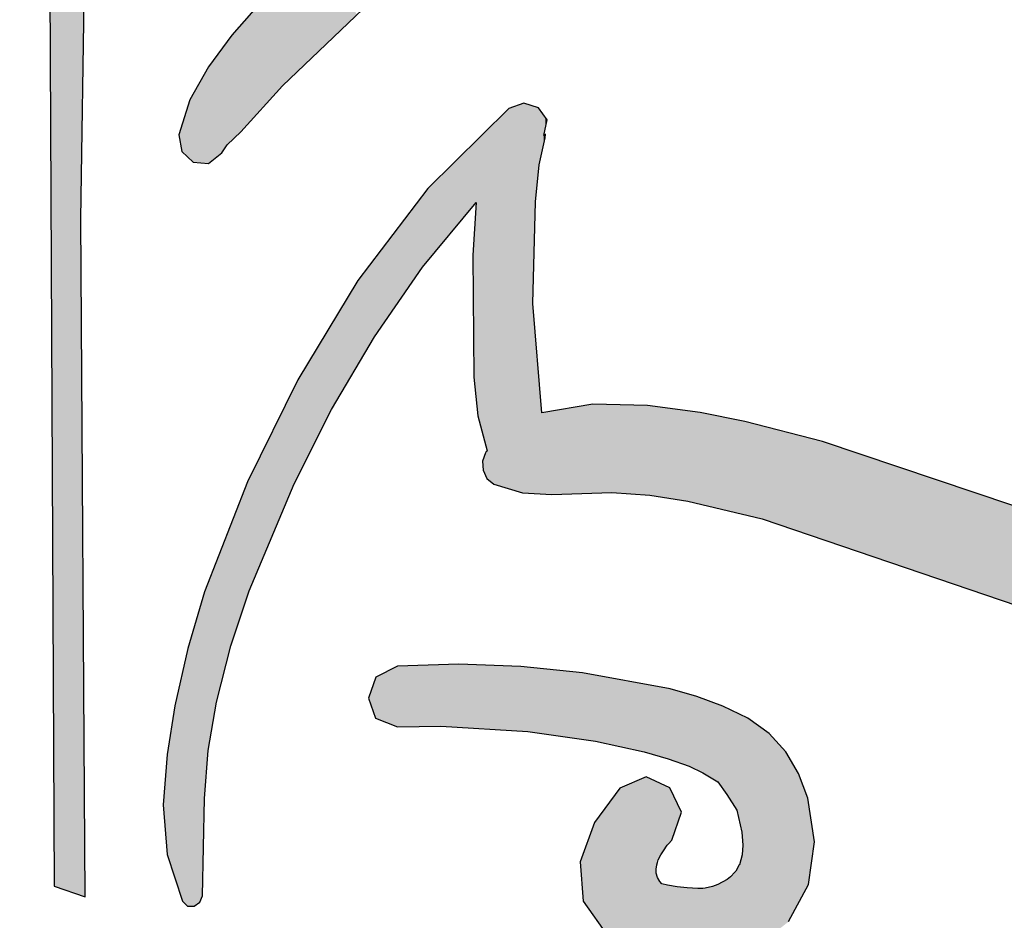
# Model space of a CAD drawing. Extents: x 1.5 to 29.6, y -198.1 to -103.6.
# Tile 9 of 35: x 9.8 to 13.6, y -166.2 to -162.8. Entities that reach past the tile are written whole.
import ezdxf

# ---------------------------------------------------------------- set-up
doc = ezdxf.new("R2010")
doc.units = 0
doc.layers.add('LAYER_3', color=7, linetype='CONTINUOUS')

# ---------------------------------------------------------------- blocks, each defined once
blk = doc.blocks.new('*U2')
at = {"layer": 'LAYER_3', "color": 1}
for points in [[(11.7377, -164.5887), (11.6855, -163.1173), (11.7377, -163.0989)], [(11.7439, -164.5891), (11.7377, -163.0989), (11.7439, -163.0967)], [(11.7377, -164.5887), (11.7377, -163.0989), (11.7439, -164.5891)], [(11.7439, -164.5891), (11.7439, -163.0967), (11.7772, -164.5911)], [(11.7772, -164.5911), (11.7439, -163.0967), (11.7772, -163.1074)], [(11.6855, -164.5734), (11.6282, -163.174), (11.6855, -163.1173)], [(11.6855, -164.5734), (11.6855, -163.1173), (11.7377, -164.5887)], [(11.7772, -163.8644), (11.7772, -163.1074), (11.7875, -163.4751)], [(11.7875, -163.4751), (11.7772, -163.1074), (11.7875, -163.1108)], [(11.7875, -163.4751), (11.7875, -163.1108), (11.8001, -163.3507)], [(11.8001, -163.3507), (11.7875, -163.1108), (11.8001, -163.1149)], [(11.8001, -163.3507), (11.8001, -163.1149), (11.8018, -163.3334)], [(11.8018, -163.3334), (11.8001, -163.1149), (11.8018, -163.1173)], [(11.8018, -163.3334), (11.8018, -163.1173), (11.8128, -163.2843)], [(11.8128, -163.2843), (11.8018, -163.1173), (11.8128, -163.1328)], [(11.8128, -163.2843), (11.8128, -163.1328), (11.8196, -163.254)], [(11.8196, -163.254), (11.8128, -163.1328), (11.8196, -163.1423)], [(11.6282, -164.5565), (11.6031, -163.1989), (11.6282, -163.174)], [(11.6282, -164.5565), (11.6282, -163.174), (11.6855, -164.5734)], [(11.8196, -163.2209), (11.8196, -163.1423), (11.8251, -163.1951)], [(11.8251, -163.1951), (11.8196, -163.1423), (11.8251, -163.1499)], [(11.8251, -163.1951), (11.8251, -163.1499), (11.8266, -163.1879)], [(11.8266, -163.1879), (11.8251, -163.1499), (11.8266, -163.152)], [(11.8266, -163.1879), (11.8266, -163.152), (11.8324, -163.1602)], [(11.5876, -164.3716), (11.5855, -163.2163), (11.5876, -163.2142)], [(11.5966, -164.4048), (11.5876, -163.2142), (11.5966, -163.2053)], [(11.5876, -164.3716), (11.5876, -163.2142), (11.5966, -164.4048)], [(11.5981, -164.4104), (11.5966, -163.2053), (11.5981, -163.2038)], [(11.5966, -164.4048), (11.5966, -163.2053), (11.5981, -164.4104)], [(11.6015, -164.4232), (11.5981, -163.2038), (11.6015, -163.2004)], [(11.5981, -164.4104), (11.5981, -163.2038), (11.6015, -164.4232)], [(11.6021, -164.4254), (11.6015, -163.2004), (11.6021, -163.1998)], [(11.6015, -164.4232), (11.6015, -163.2004), (11.6021, -164.4254)], [(11.6031, -164.4289), (11.6021, -163.1998), (11.6031, -163.1989)], [(11.6021, -164.4254), (11.6021, -163.1998), (11.6031, -164.4289)], [(11.6031, -164.5355), (11.6031, -163.1989), (11.6282, -164.5565)], [(11.8251, -163.2298), (11.8251, -163.2165), (11.8266, -163.2153)], [(11.5516, -163.4894), (11.5476, -163.2537), (11.5516, -163.2497)], [(11.5613, -163.4777), (11.5516, -163.2497), (11.5613, -163.2402)], [(11.5516, -163.4894), (11.5516, -163.2497), (11.5613, -163.4777)], [(11.5667, -164.2939), (11.5613, -163.2402), (11.5667, -163.2348)], [(11.5613, -164.2412), (11.5613, -163.2402), (11.5667, -164.2939)], [(11.5855, -164.3636), (11.5667, -163.2348), (11.5855, -163.2163)], [(11.5667, -164.2939), (11.5667, -163.2348), (11.5855, -164.3636)], [(11.5855, -164.3636), (11.5855, -163.2163), (11.5876, -164.3716)], [(11.8251, -163.2298), (11.8196, -163.2209), (11.8251, -163.2165)], [(11.8196, -163.254), (11.8196, -163.2209), (11.8251, -163.2298)], [(11.5476, -163.4942), (11.3752, -163.4242), (11.5476, -163.2537)], [(11.5476, -163.4942), (11.5476, -163.2537), (11.5516, -163.4894)], [(11.3752, -163.7012), (11.355, -163.4507), (11.3752, -163.4242)], [(11.3752, -163.7012), (11.3752, -163.4242), (11.5476, -163.4942)], [(11.355, -163.7255), (11.1708, -163.6924), (11.355, -163.4507)], [(11.355, -163.7255), (11.355, -163.4507), (11.3752, -163.7012)], [(11.5613, -164.2412), (11.5516, -163.6205), (11.5613, -163.4777)], [(11.5516, -164.1467), (11.5476, -163.6794), (11.5516, -163.6205)], [(11.5516, -164.1467), (11.5516, -163.6205), (11.5613, -164.2412)], [(11.1708, -163.9919), (11.107, -163.776), (11.1708, -163.6924)], [(11.1708, -163.9919), (11.1708, -163.6924), (11.355, -163.7255)], [(11.107, -164.1005), (11.0072, -163.9416), (11.107, -163.776)], [(11.107, -164.1005), (11.107, -163.776), (11.1708, -163.9919)], [(11.7772, -164.5911), (11.7772, -163.8644), (11.7875, -164.5917)], [(11.7875, -164.5917), (11.7772, -163.8644), (11.7875, -163.9854)], [(11.0072, -164.2706), (10.8779, -164.156), (11.0072, -163.9416)], [(11.0072, -164.2706), (11.0072, -163.9416), (11.107, -164.1005)], [(11.7875, -164.5917), (11.7875, -163.9854), (11.8001, -164.5925)], [(11.8001, -164.5925), (11.7875, -163.9854), (11.8001, -164.133)], [(10.8779, -164.5258), (10.8631, -164.186), (10.8779, -164.156)], [(10.8779, -164.5258), (10.8779, -164.156), (11.0072, -164.2706)], [(11.8001, -164.5925), (11.8001, -164.133), (11.8018, -164.5926)], [(11.8018, -164.5926), (11.8001, -164.133), (11.8018, -164.1534)], [(11.8018, -164.5926), (11.8018, -164.1534), (11.8128, -164.5933)], [(11.8128, -164.5933), (11.8018, -164.1534), (11.8128, -164.2828)], [(10.8631, -164.5551), (10.6913, -164.5345), (10.8631, -164.186)], [(10.8631, -164.5551), (10.8631, -164.186), (10.8779, -164.5258)], [(12.0075, -164.5905), (11.8506, -164.2763), (12.0075, -164.2496)], [(12.0075, -164.5905), (12.0075, -164.2496), (12.0804, -164.5881)], [(12.0804, -164.5881), (12.0075, -164.2496), (12.0804, -164.2513)], [(12.0804, -164.5881), (12.0804, -164.2513), (12.2167, -164.598)], [(12.2167, -164.598), (12.0804, -164.2513), (12.2167, -164.2545)], [(12.2167, -164.598), (12.2167, -164.2545), (12.2263, -164.5987)], [(12.2263, -164.5987), (12.2167, -164.2545), (12.2263, -164.2558)], [(12.2263, -164.5987), (12.2263, -164.2558), (12.3711, -164.621)], [(12.3711, -164.621), (12.2263, -164.2558), (12.3711, -164.2754)], [(11.8196, -164.5937), (11.8128, -164.2828), (11.8196, -164.2816)], [(11.8128, -164.5933), (11.8128, -164.2828), (11.8196, -164.5937)], [(11.8251, -164.594), (11.8196, -164.2816), (11.8251, -164.2807)], [(11.8196, -164.5937), (11.8196, -164.2816), (11.8251, -164.594)], [(11.8266, -164.5941), (11.8251, -164.2807), (11.8266, -164.2804)], [(11.8251, -164.594), (11.8251, -164.2807), (11.8266, -164.5941)], [(11.8324, -164.5945), (11.8266, -164.2804), (11.8324, -164.2794)], [(11.8266, -164.5941), (11.8266, -164.2804), (11.8324, -164.5945)], [(11.8506, -164.5956), (11.8324, -164.2794), (11.8506, -164.2763)], [(11.8324, -164.5945), (11.8324, -164.2794), (11.8506, -164.5956)], [(11.8506, -164.5956), (11.8506, -164.2763), (12.0075, -164.5905)], [(12.3711, -164.621), (12.3711, -164.2754), (12.4182, -164.6323)], [(12.4182, -164.6323), (12.3711, -164.2754), (12.4182, -164.2817)], [(12.4182, -164.6323), (12.4182, -164.2817), (12.59, -164.6734)], [(12.59, -164.6734), (12.4182, -164.2817), (12.59, -164.3158)], [(12.59, -164.6734), (12.59, -164.3158), (12.656, -164.6893)], [(12.656, -164.6893), (12.59, -164.3158), (12.656, -164.3328)], [(12.656, -164.6893), (12.656, -164.3328), (12.8872, -164.7679)], [(12.8872, -164.7679), (12.656, -164.3328), (12.8872, -164.3924)], [(12.8872, -164.7679), (12.8872, -164.3924), (13.7604, -165.0648)], [(13.7604, -165.0648), (12.8872, -164.3924), (13.7604, -164.6856)], [(11.5966, -164.5225), (11.5876, -164.4616), (11.5966, -164.4359)], [(11.5981, -164.5259), (11.5966, -164.4359), (11.5981, -164.434)], [(11.5966, -164.5225), (11.5966, -164.4359), (11.5981, -164.5259)], [(11.6015, -164.5334), (11.5981, -164.434), (11.6015, -164.4308)], [(11.5981, -164.5259), (11.5981, -164.434), (11.6015, -164.5334)], [(11.6021, -164.5347), (11.6015, -164.4308), (11.6021, -164.4301)], [(11.6015, -164.5334), (11.6015, -164.4308), (11.6021, -164.5347)], [(11.6031, -164.5355), (11.6021, -164.4301), (11.6031, -164.4289)], [(11.6021, -164.5347), (11.6021, -164.4301), (11.6031, -164.5355)], [(11.5876, -164.5029), (11.5855, -164.4677), (11.5876, -164.4616)], [(11.5876, -164.5029), (11.5876, -164.4616), (11.5966, -164.5225)], [(10.6913, -164.9645), (10.685, -164.5472), (10.6913, -164.5345)], [(10.6913, -164.9645), (10.6913, -164.5345), (10.8631, -164.5551)], [(10.685, -164.9835), (10.6217, -164.709), (10.685, -164.5472)], [(10.685, -164.9835), (10.685, -164.5472), (10.6913, -164.9645)], [(10.6217, -165.1755), (10.5658, -164.8518), (10.6217, -164.709)], [(10.6217, -165.1755), (10.6217, -164.709), (10.685, -164.9835)], [(10.5658, -165.3903), (10.5349, -164.931), (10.5658, -164.8518)], [(10.5658, -165.3903), (10.5658, -164.8518), (10.6217, -165.1755)], [(10.5349, -165.5758), (10.5204, -164.9681), (10.5349, -164.931)], [(10.5349, -165.5758), (10.5349, -164.931), (10.5658, -165.3903)], [(10.5204, -165.7601), (10.5126, -164.9945), (10.5204, -164.9681)], [(10.5204, -165.7601), (10.5204, -164.9681), (10.5204, -165.7598)], [(10.5204, -165.7598), (10.5204, -164.9681), (10.5204, -164.9681)], [(10.5204, -165.7598), (10.5204, -164.9681), (10.5349, -165.5758)], [(10.5126, -166.1324), (10.5028, -165.0274), (10.5126, -164.9945)], [(10.5126, -166.1324), (10.5126, -164.9945), (10.5204, -165.7601)], [(10.5028, -166.1574), (10.4808, -165.102), (10.5028, -165.0274)], [(10.5028, -166.1574), (10.5028, -165.0274), (10.5126, -166.1324)], [(10.4808, -166.1718), (10.4563, -165.1849), (10.4808, -165.102)], [(10.4808, -166.1718), (10.4808, -165.102), (10.5028, -166.1574)], [(10.4554, -166.1717), (10.4355, -165.2783), (10.4554, -165.1891)], [(10.4563, -166.1717), (10.4554, -165.1891), (10.4563, -165.1849)], [(10.4554, -166.1717), (10.4554, -165.1891), (10.4563, -166.1717)], [(10.4563, -166.1717), (10.4563, -165.1849), (10.4808, -166.1718)], [(10.4355, -166.1533), (10.4072, -165.4053), (10.4355, -165.2783)], [(10.4355, -166.1533), (10.4355, -165.2783), (10.4554, -166.1717)], [(10.4072, -166.0659), (10.3775, -165.5895), (10.4072, -165.4053)], [(10.4072, -166.0659), (10.4072, -165.4053), (10.4355, -166.1533)], [(10.3775, -165.9741), (10.3771, -165.5919), (10.3775, -165.5895)], [(10.3775, -165.9741), (10.3775, -165.5895), (10.4072, -166.0659)], [(10.3771, -165.9692), (10.3626, -165.7842), (10.3771, -165.5919)], [(10.3771, -165.9692), (10.3771, -165.5919), (10.3775, -165.9741)]]:
    blk.add_solid(points, dxfattribs=at)
blk = doc.blocks.new('*U23')
at = {"layer": 'LAYER_3', "color": 1}
for points in [[(11.4257, -165.4823), (11.2597, -165.2532), (11.4257, -165.2478)], [(11.4949, -165.4866), (11.4257, -165.2478), (11.4949, -165.2456)], [(11.4257, -165.4823), (11.4257, -165.2478), (11.4949, -165.4866)], [(11.4949, -165.4866), (11.4949, -165.2456), (11.7321, -165.5015)], [(11.7321, -165.5015), (11.4949, -165.2456), (11.7321, -165.2545)], [(11.2597, -165.4848), (11.1765, -165.2947), (11.2597, -165.2532)], [(11.2597, -165.4848), (11.2597, -165.2532), (11.4257, -165.4823)], [(11.7321, -165.5015), (11.7321, -165.2545), (11.7588, -165.5031)], [(11.7588, -165.5031), (11.7321, -165.2545), (11.7588, -165.2573)], [(11.7588, -165.5031), (11.7588, -165.2573), (11.9593, -165.5317)], [(11.9593, -165.5317), (11.7588, -165.2573), (11.9593, -165.278)], [(11.9593, -165.5317), (11.9593, -165.278), (11.9683, -165.533)], [(11.9683, -165.533), (11.9593, -165.278), (11.9683, -165.2789)], [(11.9683, -165.533), (11.9683, -165.2789), (11.97, -165.5332)], [(11.97, -165.5332), (11.9683, -165.2789), (11.97, -165.2792)], [(11.97, -165.5332), (11.97, -165.2792), (12.0135, -165.5394)], [(12.0135, -165.5394), (11.97, -165.2792), (12.0135, -165.2872)], [(12.0135, -165.5394), (12.0135, -165.2872), (12.0175, -165.54)], [(12.0175, -165.54), (12.0135, -165.2872), (12.0175, -165.2879)], [(12.0175, -165.54), (12.0175, -165.2879), (12.0667, -165.5507)], [(12.0667, -165.5507), (12.0175, -165.2879), (12.0667, -165.2969)], [(11.1757, -165.4528), (11.1482, -165.3753), (11.1757, -165.2969)], [(11.1765, -165.4531), (11.1757, -165.2969), (11.1765, -165.2947)], [(11.1757, -165.4528), (11.1757, -165.2969), (11.1765, -165.4531)], [(11.1765, -165.4531), (11.1765, -165.2947), (11.2597, -165.4848)], [(12.0667, -165.5507), (12.0667, -165.2969), (12.1115, -165.5604)], [(12.1115, -165.5604), (12.0667, -165.2969), (12.1115, -165.3051)], [(12.1115, -165.5604), (12.1115, -165.3051), (12.1938, -165.5782)], [(12.1938, -165.5782), (12.1115, -165.3051), (12.1938, -165.3202)], [(12.1938, -165.5782), (12.1938, -165.3202), (12.2047, -165.5806)], [(12.2047, -165.5806), (12.1938, -165.3202), (12.2047, -165.3222)], [(12.2047, -165.5806), (12.2047, -165.3222), (12.2125, -165.5829)], [(12.2125, -165.5829), (12.2047, -165.3222), (12.2125, -165.3236)], [(12.2125, -165.5829), (12.2125, -165.3236), (12.2504, -165.5939)], [(12.2504, -165.5939), (12.2125, -165.3236), (12.2504, -165.3306)], [(12.2504, -165.5939), (12.2504, -165.3306), (12.2508, -165.5941)], [(12.2508, -165.5941), (12.2504, -165.3306), (12.2508, -165.3306)], [(12.2508, -165.5941), (12.2508, -165.3306), (12.2533, -165.5948)], [(12.2533, -165.5948), (12.2508, -165.3306), (12.2533, -165.3311)], [(12.2533, -165.5948), (12.2533, -165.3311), (12.2547, -165.5952)], [(12.2547, -165.5952), (12.2533, -165.3311), (12.2547, -165.3314)], [(12.2547, -165.5952), (12.2547, -165.3314), (12.2554, -165.5954)], [(12.2554, -165.5954), (12.2547, -165.3314), (12.2554, -165.3315)], [(12.2554, -165.5954), (12.2554, -165.3315), (12.2581, -165.5962)], [(12.2581, -165.5962), (12.2554, -165.3315), (12.2581, -165.332)], [(12.2581, -165.5962), (12.2581, -165.332), (12.2642, -165.598)], [(12.2642, -165.598), (12.2581, -165.332), (12.2642, -165.3331)], [(12.2642, -165.598), (12.2642, -165.3331), (12.268, -165.5991)], [(12.268, -165.5991), (12.2642, -165.3331), (12.268, -165.3338)], [(12.268, -165.5991), (12.268, -165.3338), (12.2723, -165.6003)], [(12.2723, -165.6003), (12.268, -165.3338), (12.2723, -165.3346)], [(12.2723, -165.6003), (12.2723, -165.3346), (12.2779, -165.6019)], [(12.2779, -165.6019), (12.2723, -165.3346), (12.2779, -165.3356)], [(12.2779, -165.6019), (12.2779, -165.3356), (12.2925, -165.6062)], [(12.2925, -165.6062), (12.2779, -165.3356), (12.2925, -165.3383)], [(12.2925, -165.6062), (12.2925, -165.3383), (12.2935, -165.6065)], [(12.2935, -165.6065), (12.2925, -165.3383), (12.2935, -165.3385)], [(12.2935, -165.6065), (12.2935, -165.3385), (12.2965, -165.6074)], [(12.2965, -165.6074), (12.2935, -165.3385), (12.2965, -165.339)], [(12.2965, -165.6074), (12.2965, -165.339), (12.2978, -165.6079)], [(12.2978, -165.6079), (12.2965, -165.339), (12.2978, -165.3393)], [(12.2978, -165.6079), (12.2978, -165.3393), (12.3027, -165.6096)], [(12.3027, -165.6096), (12.2978, -165.3393), (12.3027, -165.3401)], [(12.3027, -165.6096), (12.3027, -165.3401), (12.3035, -165.6099)], [(12.3035, -165.6099), (12.3027, -165.3401), (12.3035, -165.3403)], [(12.3035, -165.6099), (12.3035, -165.3403), (12.3103, -165.6123)], [(12.3103, -165.6123), (12.3035, -165.3403), (12.3103, -165.3422)], [(12.3103, -165.6123), (12.3103, -165.3422), (12.331, -165.6198)], [(12.331, -165.6198), (12.3103, -165.3422), (12.331, -165.348)], [(12.331, -165.6198), (12.331, -165.348), (12.3373, -165.622)], [(12.3373, -165.622), (12.331, -165.348), (12.3373, -165.3497)], [(12.3373, -165.622), (12.3373, -165.3497), (12.347, -165.6255)], [(12.347, -165.6255), (12.3373, -165.3497), (12.347, -165.3524)], [(12.347, -165.6255), (12.347, -165.3524), (12.3695, -165.6336)], [(12.3695, -165.6336), (12.347, -165.3524), (12.3695, -165.3587)], [(12.3695, -165.6336), (12.3695, -165.3587), (12.3772, -165.6363)], [(12.3772, -165.6363), (12.3695, -165.3587), (12.3772, -165.3609)], [(12.3772, -165.6363), (12.3772, -165.3609), (12.4061, -165.6501)], [(12.4061, -165.6501), (12.3772, -165.3609), (12.4061, -165.369)], [(12.4061, -165.6501), (12.4061, -165.369), (12.4104, -165.6522)], [(12.4104, -165.6522), (12.4061, -165.369), (12.4104, -165.3705)], [(12.4104, -165.6522), (12.4104, -165.3705), (12.4291, -165.661)], [(12.4291, -165.661), (12.4104, -165.3705), (12.4291, -165.3774)], [(12.4291, -165.661), (12.4291, -165.3774), (12.4295, -165.6612)], [(12.4295, -165.6612), (12.4291, -165.3774), (12.4295, -165.3775)], [(12.4295, -165.6612), (12.4295, -165.3775), (12.4382, -165.6664)], [(12.4382, -165.6664), (12.4295, -165.3775), (12.4382, -165.3807)], [(12.4382, -165.6664), (12.4382, -165.3807), (12.4657, -165.683)], [(12.4657, -165.683), (12.4382, -165.3807), (12.4657, -165.3908)], [(12.4657, -165.683), (12.4657, -165.3908), (12.4849, -165.6945)], [(12.4849, -165.6945), (12.4657, -165.3908), (12.4849, -165.3979)], [(12.4849, -165.6945), (12.4849, -165.3979), (12.4864, -165.6954)], [(12.4864, -165.6954), (12.4849, -165.3979), (12.4864, -165.3984)], [(12.4864, -165.6954), (12.4864, -165.3984), (12.4865, -165.6956)], [(12.4865, -165.6956), (12.4864, -165.3984), (12.4865, -165.3985)], [(12.4865, -165.6956), (12.4865, -165.3985), (12.506, -165.7231)], [(12.506, -165.7231), (12.4865, -165.3985), (12.506, -165.4056)], [(12.506, -165.7231), (12.506, -165.4056), (12.5214, -165.7448)], [(12.5214, -165.7448), (12.506, -165.4056), (12.5214, -165.4132)], [(12.5214, -165.7448), (12.5214, -165.4132), (12.5223, -165.7463)], [(12.5223, -165.7463), (12.5214, -165.4132), (12.5223, -165.4136)], [(12.5223, -165.7463), (12.5223, -165.4136), (12.5343, -165.7656)], [(12.5343, -165.7656), (12.5223, -165.4136), (12.5343, -165.4196)], [(12.5343, -165.7656), (12.5343, -165.4196), (12.5515, -165.7933)], [(12.5515, -165.7933), (12.5343, -165.4196), (12.5515, -165.428)], [(12.5515, -165.7933), (12.5515, -165.428), (12.5549, -165.7986)], [(12.5549, -165.7986), (12.5515, -165.428), (12.5549, -165.4297)], [(12.5549, -165.7986), (12.5549, -165.4297), (12.5586, -165.8046)], [(12.5586, -165.8046), (12.5549, -165.4297), (12.5586, -165.4315)], [(12.5586, -165.8046), (12.5586, -165.4315), (12.5685, -165.8471)], [(12.5685, -165.8471), (12.5586, -165.4315), (12.5685, -165.4364)], [(12.5685, -165.8471), (12.5685, -165.4364), (12.5685, -165.8474)], [(12.5685, -165.8474), (12.5685, -165.4364), (12.5685, -165.4364)], [(12.5685, -165.8474), (12.5685, -165.4364), (12.5686, -165.8476)], [(12.5686, -165.8476), (12.5685, -165.4364), (12.5686, -165.4364)], [(12.5686, -165.8476), (12.5686, -165.4364), (12.5688, -165.8483)], [(12.5688, -165.8483), (12.5686, -165.4364), (12.5688, -165.4365)], [(12.5688, -165.8483), (12.5688, -165.4365), (12.5782, -165.8889)], [(12.5782, -165.8889), (12.5688, -165.4365), (12.5782, -165.4412)], [(12.5782, -165.8889), (12.5782, -165.4412), (12.579, -165.8975)], [(12.579, -165.8975), (12.5782, -165.4412), (12.579, -165.4416)], [(12.579, -165.8975), (12.579, -165.4416), (12.5827, -165.9382)], [(12.5827, -165.9382), (12.579, -165.4416), (12.5827, -165.4434)], [(12.5827, -166.3502), (12.5827, -165.4434), (12.6008, -166.3441)], [(12.6008, -166.3441), (12.5827, -165.4434), (12.6008, -165.4523)], [(12.6008, -166.3441), (12.6008, -165.4523), (12.6238, -166.3364)], [(12.6238, -166.3364), (12.6008, -165.4523), (12.6238, -165.4687)], [(12.6238, -166.3364), (12.6238, -165.4687), (12.6832, -166.2898)], [(12.6832, -166.2898), (12.6238, -165.4687), (12.6832, -165.5109)], [(12.6832, -166.2898), (12.6832, -165.5109), (12.7472, -166.2395)], [(12.7472, -166.2395), (12.6832, -165.5109), (12.7472, -165.5813)], [(12.7472, -166.2395), (12.7472, -165.5813), (12.7575, -166.2314)], [(12.7575, -166.2314), (12.7472, -165.5813), (12.7575, -165.5988)], [(12.7575, -166.2314), (12.7575, -165.5988), (12.7956, -166.1602)], [(12.7956, -166.1602), (12.7575, -165.5988), (12.7956, -165.6637)], [(12.7956, -166.1602), (12.7956, -165.6637), (12.831, -166.0939)], [(12.831, -166.0939), (12.7956, -165.6637), (12.831, -165.7585)], [(12.1938, -166.3619), (12.1115, -165.7202), (12.1938, -165.6847)], [(12.2047, -166.3642), (12.1938, -165.6847), (12.2047, -165.68)], [(12.1938, -166.3619), (12.1938, -165.6847), (12.2047, -166.3642)], [(12.2125, -166.3659), (12.2047, -165.68), (12.2125, -165.6766)], [(12.2047, -166.3642), (12.2047, -165.68), (12.2125, -166.3659)], [(12.2125, -166.3659), (12.2125, -165.6766), (12.2504, -166.374)], [(12.2504, -166.374), (12.2125, -165.6766), (12.2504, -165.6947)], [(12.2504, -166.0302), (12.2504, -165.6947), (12.2508, -166.028)], [(12.2508, -166.028), (12.2504, -165.6947), (12.2508, -165.6949)], [(12.2508, -166.028), (12.2508, -165.6949), (12.2533, -166.0136)], [(12.2533, -166.0136), (12.2508, -165.6949), (12.2533, -165.696)], [(12.2533, -166.0136), (12.2533, -165.696), (12.2547, -166.0079)], [(12.2547, -166.0079), (12.2533, -165.696), (12.2547, -165.6967)], [(12.2547, -166.0079), (12.2547, -165.6967), (12.2554, -166.0051)], [(12.2554, -166.0051), (12.2547, -165.6967), (12.2554, -165.697)], [(12.2554, -166.0051), (12.2554, -165.697), (12.2581, -165.9945)], [(12.2581, -165.9945), (12.2554, -165.697), (12.2581, -165.6983)], [(12.2581, -165.9945), (12.2581, -165.6983), (12.2642, -165.9832)], [(12.2642, -165.9832), (12.2581, -165.6983), (12.2642, -165.7012)], [(12.2642, -165.9832), (12.2642, -165.7012), (12.268, -165.9761)], [(12.268, -165.9761), (12.2642, -165.7012), (12.268, -165.7031)], [(12.268, -165.9761), (12.268, -165.7031), (12.2723, -165.9691)], [(12.2723, -165.9691), (12.268, -165.7031), (12.2723, -165.7051)], [(12.1115, -166.3144), (12.0667, -165.7805), (12.1115, -165.7202)], [(12.1115, -166.3144), (12.1115, -165.7202), (12.1938, -166.3619)], [(12.2723, -165.9691), (12.2723, -165.7051), (12.2779, -165.9601)], [(12.2779, -165.9601), (12.2723, -165.7051), (12.2779, -165.7077)], [(12.2779, -165.9601), (12.2779, -165.7077), (12.2925, -165.9392)], [(12.2925, -165.9392), (12.2779, -165.7077), (12.2925, -165.7147)], [(12.2925, -165.9392), (12.2925, -165.7147), (12.2935, -165.9382)], [(12.2935, -165.9382), (12.2925, -165.7147), (12.2935, -165.7152)], [(12.2935, -165.9382), (12.2935, -165.7152), (12.2965, -165.9354)], [(12.2965, -165.9354), (12.2935, -165.7152), (12.2965, -165.7166)], [(12.2965, -165.9354), (12.2965, -165.7166), (12.2978, -165.9341)], [(12.2978, -165.9341), (12.2965, -165.7166), (12.2978, -165.7172)], [(12.2978, -165.9341), (12.2978, -165.7172), (12.3027, -165.9281)], [(12.3027, -165.9281), (12.2978, -165.7172), (12.3027, -165.7196)], [(12.3027, -165.9281), (12.3027, -165.7196), (12.3035, -165.9271)], [(12.3035, -165.9271), (12.3027, -165.7196), (12.3035, -165.7213)], [(12.3035, -165.9271), (12.3035, -165.7213), (12.3103, -165.9189)], [(12.3103, -165.9189), (12.3035, -165.7213), (12.3103, -165.7354)], [(12.3103, -165.9189), (12.3103, -165.7354), (12.331, -165.8589)], [(12.331, -165.8589), (12.3103, -165.7354), (12.331, -165.7789)], [(12.331, -165.8589), (12.331, -165.7789), (12.3373, -165.8404)], [(12.3373, -165.8404), (12.331, -165.7789), (12.3373, -165.7922)], [(12.831, -166.0939), (12.831, -165.7585), (12.8336, -166.089)], [(12.8336, -166.089), (12.831, -165.7585), (12.8336, -165.7756)], [(12.8336, -166.089), (12.8336, -165.7756), (12.8566, -165.9259)], [(12.0667, -166.2886), (12.0175, -165.8469), (12.0667, -165.7805)], [(12.0667, -166.2886), (12.0667, -165.7805), (12.1115, -166.3144)], [(12.3373, -165.8404), (12.3373, -165.7922), (12.347, -165.8125)], [(12.0135, -166.214), (11.97, -165.9725), (12.0135, -165.8523)], [(12.0175, -166.2196), (12.0135, -165.8523), (12.0175, -165.8469)], [(12.0135, -166.214), (12.0135, -165.8523), (12.0175, -166.2196)], [(12.0175, -166.2196), (12.0175, -165.8469), (12.0667, -166.2886)], [(12.5827, -166.3502), (12.579, -165.9752), (12.5827, -165.9382)], [(11.9683, -166.1291), (11.9593, -166.0021), (11.9683, -165.9772)], [(11.97, -166.153), (11.9683, -165.9772), (11.97, -165.9725)], [(11.9683, -166.1291), (11.9683, -165.9772), (11.97, -166.153)], [(11.97, -166.153), (11.97, -165.9725), (12.0135, -166.214)], [(12.5782, -166.3517), (12.5688, -166.0138), (12.5782, -165.9781)], [(12.579, -166.3515), (12.5782, -165.9781), (12.579, -165.9752)], [(12.5782, -166.3517), (12.5782, -165.9781), (12.579, -166.3515)], [(12.579, -166.3515), (12.579, -165.9752), (12.5827, -166.3502)], [(12.2504, -166.374), (12.2504, -166.0302), (12.2508, -166.374)], [(12.2508, -166.374), (12.2504, -166.0302), (12.2508, -166.0457)], [(12.5515, -166.3607), (12.5343, -166.0601), (12.5515, -166.0418)], [(12.5549, -166.3596), (12.5515, -166.0418), (12.5549, -166.0377)], [(12.5515, -166.3607), (12.5515, -166.0418), (12.5549, -166.3596)], [(12.5586, -166.3583), (12.5549, -166.0377), (12.5586, -166.0312)], [(12.5549, -166.3596), (12.5549, -166.0377), (12.5586, -166.3583)], [(12.5685, -166.355), (12.5586, -166.0312), (12.5685, -166.0141)], [(12.5586, -166.3583), (12.5586, -166.0312), (12.5685, -166.355)], [(12.5685, -166.355), (12.5685, -166.0141), (12.5685, -166.014)], [(12.5685, -166.355), (12.5685, -166.014), (12.5686, -166.3549)], [(12.5686, -166.3549), (12.5685, -166.014), (12.5686, -166.014)], [(12.5685, -166.355), (12.5685, -166.0141), (12.5685, -166.355)], [(12.5688, -166.3549), (12.5686, -166.014), (12.5688, -166.0138)], [(12.5686, -166.3549), (12.5686, -166.014), (12.5688, -166.3549)], [(12.5688, -166.3549), (12.5688, -166.0138), (12.5782, -166.3517)], [(12.2508, -166.374), (12.2508, -166.0457), (12.2533, -166.3746)], [(12.2533, -166.3746), (12.2508, -166.0457), (12.2533, -166.0565)], [(12.2533, -166.3746), (12.2533, -166.0565), (12.2547, -166.3749)], [(12.2547, -166.3749), (12.2533, -166.0565), (12.2547, -166.0627)], [(12.2547, -166.3749), (12.2547, -166.0627), (12.2554, -166.375)], [(12.2554, -166.375), (12.2547, -166.0627), (12.2554, -166.0638)], [(12.2554, -166.375), (12.2554, -166.0638), (12.2581, -166.3756)], [(12.2581, -166.3756), (12.2554, -166.0638), (12.2581, -166.0679)], [(12.2581, -166.3756), (12.2581, -166.0679), (12.2642, -166.3769)], [(12.2642, -166.3769), (12.2581, -166.0679), (12.2642, -166.0772)], [(12.2642, -166.3769), (12.2642, -166.0772), (12.268, -166.3777)], [(12.268, -166.3777), (12.2642, -166.0772), (12.268, -166.0815)], [(12.268, -166.3777), (12.268, -166.0815), (12.2723, -166.3786)], [(12.2723, -166.3786), (12.268, -166.0815), (12.2723, -166.0864)], [(12.506, -166.376), (12.4865, -166.0898), (12.506, -166.0789)], [(12.5214, -166.3708), (12.506, -166.0789), (12.5214, -166.0703)], [(12.506, -166.376), (12.506, -166.0789), (12.5214, -166.3708)], [(12.5223, -166.3705), (12.5214, -166.0703), (12.5223, -166.0698)], [(12.5214, -166.3708), (12.5214, -166.0703), (12.5223, -166.3705)], [(12.5343, -166.3665), (12.5223, -166.0698), (12.5343, -166.0601)], [(12.5223, -166.3705), (12.5223, -166.0698), (12.5343, -166.3665)], [(12.5343, -166.3665), (12.5343, -166.0601), (12.5515, -166.3607)], [(12.2723, -166.3786), (12.2723, -166.0864), (12.2779, -166.3798)], [(12.2779, -166.3798), (12.2723, -166.0864), (12.2779, -166.0879)], [(12.2779, -166.3798), (12.2779, -166.0879), (12.2925, -166.3829)], [(12.2925, -166.3829), (12.2779, -166.0879), (12.2925, -166.0921)], [(12.2925, -166.3829), (12.2925, -166.0921), (12.2935, -166.3831)], [(12.2935, -166.3831), (12.2925, -166.0921), (12.2935, -166.0924)], [(12.2935, -166.3831), (12.2935, -166.0924), (12.2965, -166.3838)], [(12.2965, -166.3838), (12.2935, -166.0924), (12.2965, -166.0928)], [(12.2965, -166.3838), (12.2965, -166.0928), (12.2978, -166.3841)], [(12.2978, -166.3841), (12.2965, -166.0928), (12.2978, -166.093)], [(12.2978, -166.3841), (12.2978, -166.093), (12.3027, -166.3851)], [(12.3027, -166.3851), (12.2978, -166.093), (12.3027, -166.0938)], [(12.3027, -166.3851), (12.3027, -166.0938), (12.3035, -166.3853)], [(12.3035, -166.3853), (12.3027, -166.0938), (12.3035, -166.094)], [(12.3035, -166.3853), (12.3035, -166.094), (12.3103, -166.3867)], [(12.3103, -166.3867), (12.3035, -166.094), (12.3103, -166.095)], [(12.3103, -166.3867), (12.3103, -166.095), (12.331, -166.3911)], [(12.331, -166.3911), (12.3103, -166.095), (12.331, -166.0984)], [(12.331, -166.3911), (12.331, -166.0984), (12.3373, -166.3925)], [(12.3373, -166.3925), (12.331, -166.0984), (12.3373, -166.0991)], [(12.3373, -166.3925), (12.3373, -166.0991), (12.347, -166.3919)], [(12.347, -166.3919), (12.3373, -166.0991), (12.347, -166.1001)], [(12.347, -166.3919), (12.347, -166.1001), (12.3695, -166.3904)], [(12.3695, -166.3904), (12.347, -166.1001), (12.3695, -166.1026)], [(12.3695, -166.3904), (12.3695, -166.1026), (12.3772, -166.3899)], [(12.3772, -166.3899), (12.3695, -166.1026), (12.3772, -166.1031)], [(12.3772, -166.3899), (12.3772, -166.1031), (12.4061, -166.3881)], [(12.4061, -166.3881), (12.3772, -166.1031), (12.4061, -166.1048)], [(12.4061, -166.3881), (12.4061, -166.1048), (12.4104, -166.3878)], [(12.4104, -166.3878), (12.4061, -166.1048), (12.4104, -166.1051)], [(12.4291, -166.3866), (12.4104, -166.1051), (12.4291, -166.1047)], [(12.4104, -166.3878), (12.4104, -166.1051), (12.4291, -166.3866)], [(12.4291, -166.3866), (12.4291, -166.1047), (12.4295, -166.3866)], [(12.4295, -166.3866), (12.4291, -166.1047), (12.4295, -166.1047)], [(12.4382, -166.386), (12.4295, -166.1047), (12.4382, -166.1027)], [(12.4295, -166.3866), (12.4295, -166.1047), (12.4382, -166.386)], [(12.4657, -166.3843), (12.4382, -166.1027), (12.4657, -166.0968)], [(12.4382, -166.386), (12.4382, -166.1027), (12.4657, -166.3843)], [(12.4849, -166.3831), (12.4657, -166.0968), (12.4849, -166.0904)], [(12.4657, -166.3843), (12.4657, -166.0968), (12.4849, -166.3831)], [(12.4864, -166.3826), (12.4849, -166.0904), (12.4864, -166.0899)], [(12.4849, -166.3831), (12.4849, -166.0904), (12.4864, -166.3826)], [(12.4865, -166.3825), (12.4864, -166.0899), (12.4865, -166.0898)], [(12.4864, -166.3826), (12.4864, -166.0899), (12.4865, -166.3825)], [(12.4865, -166.3825), (12.4865, -166.0898), (12.506, -166.376)]]:
    blk.add_solid(points, dxfattribs=at)
blk = doc.blocks.new('*U25')
at = {"layer": 'LAYER_3', "color": 1}
for points in [[(9.9714, -166.105), (9.9444, -160.0301), (9.9714, -159.987)], [(9.9444, -166.0956), (9.923, -160.0642), (9.9444, -160.0301)], [(9.9444, -166.0956), (9.9444, -160.0301), (9.9714, -166.105)], [(9.923, -161.5962), (9.923, -160.0642), (9.9444, -166.0956)], [(9.9714, -166.105), (9.9714, -160.6256), (9.9803, -166.1081)], [(9.9803, -166.1081), (9.9714, -160.6256), (9.9803, -160.7183)], [(9.9803, -166.1081), (9.9803, -160.7183), (10.0472, -166.1313)], [(10.0472, -166.1313), (9.9803, -160.7183), (10.0472, -161.4152)], [(10.0472, -163.5402), (10.0472, -161.4152), (10.0617, -162.5695)], [(10.9073, -162.945), (10.8184, -162.6165), (10.9073, -162.5151)], [(10.9213, -162.9316), (10.9073, -162.5151), (10.9213, -162.5013)], [(10.9073, -162.945), (10.9073, -162.5151), (10.9213, -162.9316)], [(10.9213, -162.9316), (10.9213, -162.5013), (11.1041, -162.7567)], [(10.8184, -163.03), (10.6597, -162.7976), (10.8184, -162.6165)], [(10.8184, -163.03), (10.8184, -162.6165), (10.9073, -162.945)], [(10.6597, -163.2066), (10.6256, -162.8365), (10.6597, -162.7976)], [(10.6597, -163.2066), (10.6597, -162.7976), (10.8184, -163.03)], [(10.6256, -163.2395), (10.6119, -162.855), (10.6256, -162.8365)], [(10.6256, -163.2395), (10.6256, -162.8365), (10.6597, -163.2066)], [(10.6077, -163.2567), (10.5861, -162.8898), (10.6077, -162.8606)], [(10.6119, -163.2527), (10.6077, -162.8606), (10.6119, -162.855)], [(10.6077, -163.2567), (10.6077, -162.8606), (10.6119, -163.2527)], [(10.6119, -163.2527), (10.6119, -162.855), (10.6256, -163.2395)], [(10.5861, -163.2866), (10.5358, -162.9578), (10.5861, -162.8898)], [(10.5861, -163.2866), (10.5861, -162.8898), (10.6077, -163.2567)], [(10.5351, -163.3283), (10.4775, -163.0615), (10.5351, -162.959)], [(10.5358, -163.3277), (10.5351, -162.959), (10.5358, -162.9578)], [(10.5351, -163.3283), (10.5351, -162.959), (10.5358, -163.3277)], [(10.5358, -163.3277), (10.5358, -162.9578), (10.5861, -163.2866)], [(10.4775, -163.3226), (10.469, -163.0765), (10.4775, -163.0615)], [(10.4775, -163.3226), (10.4775, -163.0615), (10.5351, -163.3283)], [(10.4646, -163.3108), (10.4332, -163.1835), (10.4646, -163.0843)], [(10.469, -163.3148), (10.4646, -163.0843), (10.469, -163.0765)], [(10.4646, -163.3108), (10.4646, -163.0843), (10.469, -163.3148)], [(10.469, -163.3148), (10.469, -163.0765), (10.4775, -163.3226)], [(10.4243, -163.2286), (10.4224, -163.2175), (10.4243, -163.2117)], [(10.4332, -163.2817), (10.4243, -163.2117), (10.4332, -163.1835)], [(10.4243, -163.2286), (10.4243, -163.2117), (10.4332, -163.2817)], [(10.4332, -163.2817), (10.4332, -163.1835), (10.4646, -163.3108)], [(10.0472, -166.1313), (10.0472, -163.5402), (10.0617, -166.1363)], [(10.0617, -166.1363), (10.0472, -163.5402), (10.0617, -165.8541)], [(10.0617, -166.1363), (10.0617, -165.8541), (10.0634, -166.1369)]]:
    blk.add_solid(points, dxfattribs=at)
blk = doc.blocks.new('BLOCK_2')
at = {"layer": 'LAYER_3'}
for points in [[(10.9073, -162.5151), (10.6256, -162.8365), (10.5358, -162.9578), (10.4646, -163.0843), (10.4224, -163.2175), (10.4332, -163.2817), (10.4775, -163.3226), (10.5351, -163.3283), (10.5861, -163.2866), (10.6077, -163.2567), (10.6597, -163.2066), (10.8184, -163.03), (11.2374, -162.6291)], [(16.326, -161.9483), (13.0114, -161.6541), (12.8453, -160.2788), (12.7121, -159.8375), (12.6319, -159.6808), (12.5276, -159.5476), (12.395, -159.4472), (12.2293, -159.3887), (12.0129, -159.3646), (11.7925, -159.3665), (10.9213, -159.4754), (10.469, -159.5897), (10.0845, -159.8063), (9.8531, -160.1758), (9.8125, -160.4324), (9.8167, -160.6934), (9.923, -161.5962), (9.9444, -166.0956), (10.0634, -166.1369), (10.0472, -163.5402), (10.0746, -161.7002), (9.9714, -160.6256), (9.9803, -160.3483), (10.0617, -160.0968)], [(13.7604, -164.6856), (12.8872, -164.3924), (12.59, -164.3158), (12.4182, -164.2817), (12.2167, -164.2545), (12.0075, -164.2496), (11.8128, -164.2828), (11.7772, -163.8644), (11.7875, -163.4751), (11.8018, -163.3334), (11.8251, -163.2298), (11.8266, -163.2153), (11.8196, -163.2209), (11.8324, -163.1602), (11.8001, -163.1149), (11.7439, -163.0967), (11.6855, -163.1173), (11.3752, -163.4242), (11.107, -163.776), (10.8779, -164.156), (10.685, -164.5472), (10.5204, -164.9681), (10.4563, -165.1849), (10.4072, -165.4053), (10.3771, -165.5919), (10.3626, -165.7842), (10.3775, -165.9741), (10.4355, -166.1533), (10.4554, -166.1717), (10.4808, -166.1718), (10.5028, -166.1574), (10.5126, -166.1324), (10.5204, -165.7601), (10.5349, -165.5758), (10.5658, -165.3903), (10.6217, -165.1755), (10.6913, -164.9645), (10.8631, -164.5551), (11.0072, -164.2706), (11.1708, -163.9919), (11.355, -163.7255), (11.5613, -163.4777), (11.5476, -163.6794), (11.5516, -164.1467), (11.5667, -164.2939), (11.6031, -164.4289), (11.6015, -164.4308), (11.5981, -164.434), (11.5966, -164.4359), (11.5855, -164.4677), (11.5876, -164.5029), (11.6021, -164.5347), (11.6282, -164.5565), (11.7377, -164.5887), (11.8506, -164.5956), (12.0804, -164.5881), (12.2263, -164.5987), (12.3711, -164.621), (12.656, -164.6893), (13.8156, -165.0835)], [(12.2047, -165.5806), (12.2965, -165.6074), (12.3772, -165.6363), (12.4295, -165.6612), (12.4864, -165.6954), (12.5214, -165.7448), (12.5586, -165.8046), (12.5782, -165.8889), (12.5827, -165.9382), (12.579, -165.9752), (12.5688, -166.0138), (12.5686, -166.014), (12.5685, -166.014), (12.5685, -166.0141), (12.5549, -166.0377), (12.5515, -166.0418), (12.5343, -166.0601), (12.5223, -166.0698), (12.4865, -166.0898), (12.4657, -166.0968), (12.4382, -166.1027), (12.4291, -166.1047), (12.4104, -166.1051), (12.3695, -166.1026), (12.331, -166.0984), (12.2935, -166.0924), (12.2723, -166.0864), (12.2642, -166.0772), (12.2547, -166.0627), (12.2508, -166.0457), (12.2504, -166.0302), (12.2533, -166.0136), (12.2554, -166.0051), (12.2581, -165.9945), (12.268, -165.9761), (12.2779, -165.9601), (12.2925, -165.9392), (12.2978, -165.9341), (12.3103, -165.9189), (12.347, -165.8125), (12.3027, -165.7196), (12.2125, -165.6766), (12.1115, -165.7202), (12.0135, -165.8523), (11.9593, -166.0021), (11.97, -166.153), (12.0667, -166.2886)], [(12.7575, -166.2314), (12.8336, -166.089), (12.8566, -165.9259), (12.831, -165.7585), (12.7956, -165.6637), (12.7472, -165.5813), (12.6832, -165.5109), (12.6008, -165.4523), (12.506, -165.4056), (12.4061, -165.369), (12.3035, -165.3403), (11.9683, -165.2789), (11.7321, -165.2545), (11.4949, -165.2456), (11.2597, -165.2532), (11.1765, -165.2947), (11.1482, -165.3753), (11.1757, -165.4528), (11.2597, -165.4848), (11.4257, -165.4823), (11.7588, -165.5031), (12.0175, -165.54), (12.2047, -165.5806)]]:
    blk.add_lwpolyline(points, dxfattribs=at)
at = {"layer": 'LAYER_3', "color": 1}
for name in ['*U25', '*U2', '*U23']:
    blk.add_blockref(name, (0, 0), dxfattribs=at)

msp = doc.modelspace()

# ---------------------------------------------------------------- block references
at = {"layer": 'LAYER_3'}
msp.add_blockref('BLOCK_2', (0, 0), dxfattribs=at)

doc.saveas('drawing.dxf')
